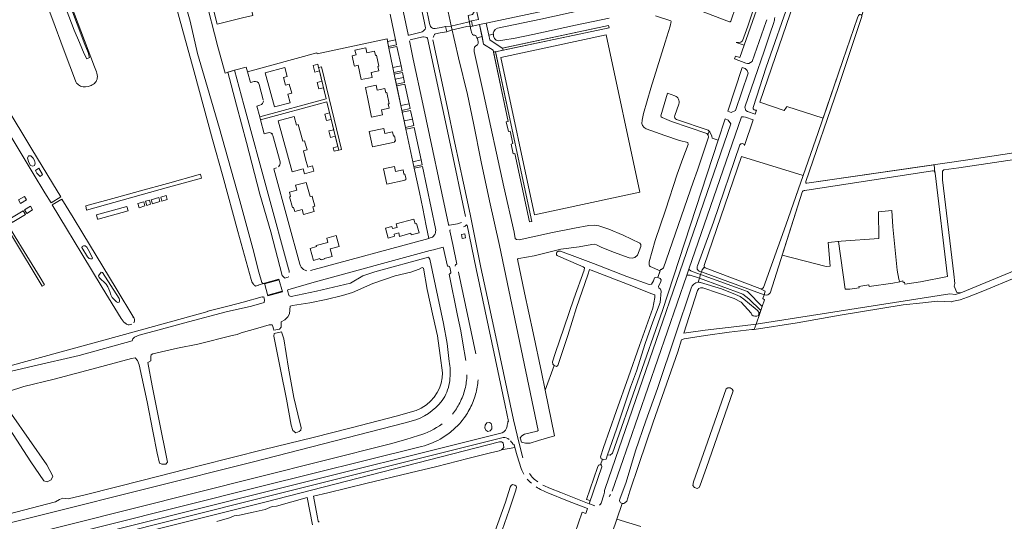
# Model space of a CAD drawing. Header units: metres. Extents: x 209813 to 223847, y 571801 to 587119.
# Tile 233 of 256: x 220823 to 221435, y 573089 to 573401. Entities that reach past the tile are written whole.
import ezdxf

# ---------------------------------------------------------------- set-up
doc = ezdxf.new("R2010")
doc.units = ezdxf.units.M
for name, color, linetype, lineweight in [('B-RO-GR-BEPLANTING_CULTUUR_BOSPLANTSOEN-GV', 8, 'Continuous', 0), ('B-RO-GR-BOS_GEMENGD-GV', 8, 'Continuous', 0), ('B-RO-GR-GRAS-GV', 8, 'Continuous', 0), ('B-RO-GR-GROENVOORZIENING-GV', 8, 'Continuous', 0), ('B-RO-IE-TERREINAFSCHEIDING_KUNSTMATIG_MUUR-GV', 8, 'Continuous', 0), ('B-RO-KW-KUNSTWERK_DEK-GV', 8, 'Continuous', 0), ('B-RO-OG-BEBOUWING_LAGE TRAFO-GV', 8, 'Continuous', 0), ('B-RO-OG-TERREIN_CULTUURSCHEIDING-GV', 8, 'Continuous', 0), ('B-RO-OG-WATER_GREPPEL-GV', 8, 'Continuous', 0), ('B-RO-OG-WEG-GV', 8, 'Continuous', 0), ('B-RO-VH-VERHARDING_GRASBETONSTEEN-GV', 8, 'Continuous', 0), ('B-RO-VH-VERHARDING_OPEN-GV', 8, 'Continuous', 0), ('B-RO-VH-VERHARDING_PUIN-GV', 8, 'Continuous', 0), ('B-RO-VH-VERHARDING_TEGEL-GV', 8, 'Continuous', 0)]:
    doc.layers.add(name, color=color, linetype=linetype, lineweight=lineweight)

msp = doc.modelspace()

# ---------------------------------------------------------------- linework, layer by layer
at = {"layer": 'B-RO-GR-BEPLANTING_CULTUUR_BOSPLANTSOEN-GV', "flags": 128}
for points in [[(221219.729, 573240.95), (221221.17, 573240.22), (221221.694, 573239.487), (221221.651, 573238.399), (221220.214, 573235.427), (221220.321, 573234.407), (221221.397, 573233.711), (221221.874, 573232.358), (221221.25, 573225.442), (221216.692, 573213.379), (221211.859, 573199.925), (221206.397, 573182.767), (221202.763, 573172.852), (221193.995, 573146.686), (221188.456, 573130.657), (221190.143, 573130.446), (221191.635, 573131.751), (221222.589, 573220.324), (221257.297, 573326.26), (221253.518, 573327.498), (221253.196, 573328.766), (221251.981, 573331.438), (221251.632, 573331.755), (221250.847, 573329.496), (221250.992, 573329.317), (221251.202, 573328.128), (221244.353, 573307.54), (221241.599, 573300.173), (221223.249, 573246.925), (221221.976, 573245.811), (221221.433, 573245.798)], [(220832.388, 573313.699), (220831.578, 573315.117), (220830.118, 573316.576), (220828.619, 573316.535), (220828.092, 573314.996), (220828.943, 573312.281), (220830.037, 573310.499), (220831.456, 573310.013), (220832.388, 573310.539), (220832.875, 573311.917)], [(220835.915, 573303.733), (220837.455, 573304.827), (220835.104, 573308.797), (220832.996, 573307.379), (220833.929, 573305.637)], [(220865.722, 573258.277), (220864.912, 573259.694), (220863.925, 573260.655), (220862.912, 573260.605), (220862.076, 573260.225), (220861.851, 573259.619), (220865.444, 573253.671), (220866.431, 573252.659), (220867.166, 573252.456), (220868.229, 573252.456), (220868.542, 573253.204)], [(220885.283, 573226.888), (220884.946, 573227.874), (220874.696, 573243.981), (220873.868, 573244.237), (220872.171, 573241.934), (220872.656, 573240.924), (220876.896, 573236.847), (220878.002, 573235.11), (220879.282, 573232.172), (220879.778, 573230.243), (220880.738, 573228.591), (220883.31, 573225.895), (220884.178, 573225.469), (220885.03, 573225.548), (220885.314, 573226.194)]]:
    msp.add_lwpolyline(points, close=True, dxfattribs=at)
at = {"layer": 'B-RO-GR-BOS_GEMENGD-GV', "flags": 128}
for points in [[(221309.431, 573293.851), (221296.951, 573254.842), (221324.341, 573247.745), (221326.801, 573247.918), (221325.621, 573262.69), (221333.677, 573263.403), (221356.99, 573265.185), (221356.776, 573281.725), (221365.046, 573282.438), (221365.758, 573272.385), (221368.421, 573245.479), (221369.466, 573239.876), (221370.107, 573238.165), (221372.027, 573238.878), (221372.173, 573237.816), (221372.922, 573237.934), (221373.106, 573236.772), (221382.898, 573238.315), (221399.748, 573241.497), (221391.938, 573305.831)], [(221390.35, 573307.166), (221311.089, 573295.043)]]:
    msp.add_lwpolyline(points, dxfattribs=at)
at = {"layer": 'B-RO-GR-BOS_GEMENGD-GV'}
for points in [[(221391.938, 573305.831, 0.0633019), (221391.899, 573306.16)], [(221311.089, 573295.043, 0.3789144), (221309.431, 573293.851)]]:
    msp.add_lwpolyline(points, format="xyb", dxfattribs=at)
at = {"layer": 'B-RO-GR-GRAS-GV', "flags": 128}
for points in [[(221313.131, 573437.476), (221292.837, 573378.193), (221283.086, 573349.864), (221298.295, 573344.752), (221299.617, 573346.802), (221299.948, 573347.133), (221322.413, 573339.909), (221334.709, 573375.748), (221343.746, 573402.155), (221344.359, 573403.677), (221344.998, 573404.204), (221345.458, 573404.327), (221345.985, 573404.125), (221346.478, 573403.711)], [(221355.051, 573431.275), (221353.528, 573427.031), (221346.478, 573403.711), (221346.478, 573403.162), (221346.292, 573402.404), (221331.674, 573358.937), (221311.679, 573300.495)], [(221003.99, 573245.184), (221077.437, 573265.249), (221075.862, 573272.937), (221073.699, 573283.724), (221071.595, 573293.761), (221068.345, 573308.755), (221067.524, 573312.875), (221063.18, 573333.118), (221060.066, 573347.769), (221056.618, 573364.042), (221054.981, 573371.286), (221052.55, 573383.378), (221051.456, 573389.102), (221007.997, 573379.847), (221007.793, 573380.444), (220964.777, 573368.738), (220966.597, 573362.023), (220968.816, 573362.636)], [(220972.467, 573347.968), (220970.534, 573347.44), (220972.355, 573340.73), (221013.654, 573351.952), (221011.993, 573358.774), (221009.153, 573358.027), (221008.07, 573362.117), (221010.993, 573362.885), (221009.439, 573369.269), (221006.599, 573368.522), (221005.526, 573372.593), (221008.443, 573373.36), (221008.934, 573371.345), (221010.78, 573371.796), (221015.538, 573352.096), (221023.197, 573320.533), (221018.532, 573319.332), (221017.965, 573321.489), (221020.882, 573322.256), (221019.332, 573328.625), (221016.428, 573327.861), (221015.365, 573331.948), (221018.333, 573332.728), (221016.78, 573339.107), (221013.9, 573338.35), (221012.848, 573342.442), (221015.781, 573343.213), (221014.113, 573350.067), (220972.853, 573338.896), (220975.201, 573330.247), (220977.429, 573330.838)], [(220971.994, 573360.873), (220974.602, 573351.237)], [(220980.597, 573329.145), (220985.084, 573312.681)], [(221312.244, 573299.436), (221410.905, 573313.74), (221473.577, 573323.391), (221494.969, 573326.723)], [(221285.362, 573234.727), (221299.142, 573273.338), (221310.022, 573304.374), (221271.684, 573316.122), (221248.551, 573248.447)], [(221455.242, 573316.293), (221406.629, 573309.033), (221397.317, 573307.77), (221396.607, 573306.902), (221396.607, 573301.615), (221403.63, 573242.979), (221404.262, 573237.139), (221403.779, 573235.445), (221405.455, 573231.526), (221408.017, 573231.442), (221500.095, 573269.407)], [(220982.841, 573308.989), (220981.151, 573308.491), (220990.062, 573275.677), (220997.312, 573249.105)], [(221484.292, 573258.54), (221421.623, 573232.384), (221412.144, 573228.698), (221407.58, 573227.118), (221403.387, 573226.122), (221402.262, 573225.765), (221401.879, 573225.82), (221393.185, 573226.152), (221384.371, 573225.277), (221372.081, 573223.902), (221332.997, 573217.52), (221306.245, 573212.815), (221279.612, 573208.649), (221278.068, 573208.526), (221264.032, 573206.966), (221249.36, 573204.83), (221236.112, 573202.759), (221234.463, 573202.131), (221232.046, 573194.824), (221216.756, 573151.034), (221207.818, 573124.726), (221202.309, 573108.087), (221200.398, 573102.016), (221199.274, 573100.835), (221198.656, 573100.498), (221197.703, 573100.456)], [(220816.079, 573093.956), (220845.384, 573101.642), (220847.964, 573103.045), (220850.064, 573103.821), (220853.285, 573103.501), (220864.679, 573106.204), (220900.037, 573115.1), (220935.633, 573124.134), (220974.944, 573134.058), (221005.549, 573141.522), (221029.123, 573147.605), (221057.123, 573154.763), (221069.509, 573158.23), (221072.647, 573159.643), (221075.886, 573161.839), (221078.427, 573164.062), (221080.681, 573166.486), (221082.607, 573169.393), (221084.145, 573172.128), (221085.032, 573175.375), (221085.657, 573178.512), (221085.922, 573181.612), (221084.424, 573192.547), (221082.758, 573204.729), (221080.154, 573216.584), (221076.484, 573233.502), (221074.025, 573246.643), (221073.373, 573247.092), (221071.495, 573246.151), (221066.278, 573244.186), (221056.482, 573241.939), (221042.543, 573237.272), (221030.042, 573231.579), (221023.824, 573229.745), (221013.711, 573227.15), (221003.544, 573225.206), (220992.673, 573223.554), (220991.312, 573223.009), (220990.941, 573218.397), (220989.803, 573216.533), (220987.985, 573214.571), (220985.754, 573213.33), (220985.662, 573210.038), (220984.569, 573208.92), (220981.117, 573208.285), (220980.978, 573208.962), (220980.539, 573210.388), (220980.035, 573211.416), (220978.241, 573211.424), (220971.205, 573209.494), (220960.835, 573206.568), (220958.331, 573205.559), (220955.193, 573204.928), (220934.001, 573199.539), (220921.264, 573196.985), (220905.865, 573193.466), (220904.944, 573192.807), (220904.684, 573191.787), (220904.642, 573189.204), (220902.845, 573188.185), (220905.45, 573173.59), (220909.734, 573152.907), (220915.027, 573126.296), (220914.061, 573125.007), (220911.618, 573124.85), (220910.079, 573125.5), (220908.722, 573131.74), (220905.934, 573145.411), (220902.471, 573163.614), (220897.512, 573186.647), (220896.518, 573189.315), (220894.949, 573190.988), (220892.672, 573190.495), (220871.094, 573184.821), (220844.657, 573177.789), (220825.873, 573173.181), (220816.232, 573170.049)], [(221249.18, 573246.839), (221283.157, 573234.023)], [(220818.192, 573156.071), (220840.029, 573124.48), (220843.808, 573117.41), (220842.734, 573115.115), (220840.246, 573114.044), (220838.192, 573114.507), (220830.17, 573126.299), (220816.82, 573146.974)], [(221122.629, 573133.793), (221121.055, 573133.176), (221115.699, 573131.911), (221101.621, 573128.381), (221082.306, 573123.447), (221065.798, 573119.66), (221038.38, 573112.863), (221014.627, 573107.116), (221005.777, 573105.085), (221008.059, 573092.933), (221008.64, 573089.63), (221009.341, 573088.935)], [(221134.869, 573122.167), (221132.227, 573130.157), (221130.86, 573135.244), (221122.629, 573133.793)], [(221118.473, 573082.915), (221124.977, 573101.375), (221128.039, 573110.562), (221128.614, 573111.795), (221129.327, 573112.23), (221130.906, 573111.972), (221131.757, 573111.312), (221131.86, 573110.631), (221131.554, 573108.702), (221127.411, 573096.419), (221121.612, 573079.874)], [(221156.73, 573048.721), (221172.648, 573095.118), (221174.914, 573094.334), (221175.989, 573097.439), (221163.543, 573102.272), (221151.378, 573107.12)], [(221005.162, 573087.303), (221001.852, 573104.275), (220982.712, 573098.876), (220980.044, 573098.68), (220975.805, 573096.881), (220968.323, 573095.114), (220959.844, 573093.238), (220956.47, 573092.814), (220953.512, 573091.553), (220945.777, 573089.342)], [(221197.459, 573100.519), (221194.175, 573090.715), (221209.108, 573086.26)]]:
    msp.add_lwpolyline(points, dxfattribs=at)
for points in [[(221031.107, 573372.577), (221029.828, 573378.661), (221032.199, 573379.165), (221031.545, 573382.216), (221038.27, 573383.649), (221038.925, 573380.586), (221043.653, 573381.582), (221044.224, 573378.902), (221044.821, 573379.029), (221046.293, 573372.126), (221045.697, 573371.999), (221046.268, 573369.319), (221041.544, 573368.312), (221042.187, 573365.261), (221035.409, 573363.842), (221033.549, 573372.801), (221031.165, 573372.3)], [(220989.908, 573354.721), (220991.328, 573349.511), (220981.554, 573346.848), (220975.796, 573368.136), (220987.872, 573371.402), (220989.394, 573365.775), (220987.068, 573365.145), (220988.372, 573360.36), (220990.698, 573360.989), (220992.234, 573355.355)], [(221039.95, 573349.747), (221037.989, 573358.942), (221044.741, 573360.391), (221045.396, 573357.34), (221050.126, 573358.345), (221050.706, 573355.647), (221051.302, 573355.775), (221052.784, 573348.877), (221052.188, 573348.749), (221052.761, 573346.082), (221048.009, 573345.066), (221048.646, 573342.021), (221041.903, 573340.589)], [(221000.871, 573314.471), (221002.21, 573309.549), (221005.101, 573310.336), (221006.033, 573306.904), (221000.125, 573305.287), (220999.287, 573308.344), (220992.545, 573306.497), (220983.925, 573338.186), (220993.692, 573340.862), (220995.115, 573335.632), (220996.263, 573335.944), (220999.095, 573325.533), (221000.243, 573325.845), (221001.781, 573320.231), (220999.475, 573319.604)], [(221055.414, 573328.719), (221056.011, 573328.843), (221056.677, 573325.643), (221056.08, 573325.518), (221056.174, 573325.068), (221042.365, 573322.138), (221040.381, 573331.55), (221049.461, 573333.465), (221050.105, 573330.422), (221054.853, 573331.411)], [(221056.665, 573306.751), (221061.41, 573307.745), (221061.977, 573305.075), (221062.574, 573305.201), (221063.254, 573302.001), (221062.657, 573301.875), (221062.757, 573301.405), (221051.273, 573298.965), (221049.274, 573308.399), (221056.031, 573309.802)], [(221004.918, 573291.274), (221006.601, 573285.221), (221005.445, 573284.9), (221006.281, 573281.894), (220999.613, 573280.097), (220998.789, 573283.106), (220994.111, 573281.825), (220993.387, 573284.468), (220992.799, 573284.306), (220990.932, 573291.121), (220991.521, 573291.282), (220990.794, 573293.934), (220995.458, 573295.193), (220994.638, 573298.211), (221001.284, 573299.994), (221003.7, 573291.136), (221004.869, 573291.45)], [(221365.616, 573237.452), (221370.107, 573238.165), (221369.466, 573239.876), (221368.421, 573245.479), (221365.758, 573272.385), (221365.046, 573282.438), (221356.776, 573281.725), (221356.99, 573265.185), (221333.677, 573263.403), (221331.891, 573263.245), (221336.18, 573233.603), (221338.953, 573233.603), (221344.722, 573234.436), (221344.549, 573235.355), (221350.899, 573236.308), (221351.068, 573235.352)], [(221068.107, 573277.174), (221068.873, 573274.273), (221069.841, 573274.542), (221071.409, 573268.751), (221066.548, 573267.413), (221066.29, 573268.38), (221059.28, 573266.487), (221058.704, 573268.597), (221055.825, 573267.807), (221056.181, 573266.515), (221052.218, 573265.43), (221050.568, 573271.523), (221054.525, 573272.586), (221054.873, 573271.292), (221057.781, 573272.076), (221057.202, 573274.198)], [(221007.52, 573260.722), (221014.739, 573262.701), (221013.992, 573265.431), (221019.837, 573267.031), (221021.689, 573260.267), (221016.077, 573258.736), (221017.368, 573254.053), (221012.471, 573252.708), (221012.529, 573252.495), (221010.527, 573251.942), (221010.468, 573252.157), (221009.902, 573252.002), (221009.717, 573252.644), (221005.672, 573251.544), (221003.652, 573258.976), (221007.695, 573260.075)], [(221282.43, 573218.243), (221282.216, 573217.264), (221281.236, 573216.801), (221280.007, 573216.801), (221278.956, 573217.068), (221278.207, 573217.638), (221277.602, 573218.831), (221271.447, 573225.66), (221267.145, 573227.809), (221247.62, 573234.573), (221246.26, 573234.593), (221245.2, 573234.173), (221244.357, 573232.768), (221235.813, 573206.291), (221249.191, 573208.146), (221272.239, 573210.901), (221280.702, 573211.833), (221283.005, 573218.558), (221282.43, 573219.312)], [(220993.523, 573166.288), (220996.03, 573155.927), (220998.131, 573147.622), (220997.888, 573146.093), (220996.873, 573145.178), (220994.889, 573144.486), (220992.903, 573145.945), (220991.947, 573149.214), (220988.946, 573165.274), (220985.313, 573183.662), (220981.107, 573204.457), (220981.365, 573206.028), (220985.8, 573207.144), (220987.382, 573202.852), (220990.221, 573184.665)], [(221242.409, 573110.372), (221241.441, 573111.741), (221241.87, 573114.062), (221249.348, 573135.119), (221262.068, 573171.818), (221263.185, 573172.42), (221264.646, 573172.42), (221265.936, 573171.56), (221266.456, 573170.415), (221249.978, 573122.946), (221246.082, 573111.999), (221245.308, 573110.366), (221244.227, 573109.921)]]:
    msp.add_lwpolyline(points, close=True, dxfattribs=at)
at = {"layer": 'B-RO-GR-GRAS-GV'}
for points in [[(220968.816, 573362.636, -0.3973329), (220971.994, 573360.873)], [(220979.34, 573330.662, -0.1168094), (220980.263, 573329.864)], [(220984.918, 573310.908, -0.115751), (220983.998, 573309.609)], [(220985.084, 573312.681, -0.1736209), (220984.918, 573310.908)], [(220997.312, 573249.105, 0.168164), (220999.515, 573245.985)], [(221248.551, 573248.447, 0.1337782), (221248.648, 573247.555)], [(220999.515, 573245.985, 0.1100669), (221001.663, 573245.118)], [(221136.542, 573118.789, -0.0322695), (221134.869, 573122.167)], [(221141.132, 573113.135, -0.0328599), (221138.579, 573115.725)], [(221151.378, 573107.12, -0.0490224), (221144.139, 573110.819)], [(221197.703, 573100.456, -0.0288796), (221197.459, 573100.519)]]:
    msp.add_lwpolyline(points, format="xyb", dxfattribs=at)
for centre, radius, start, end in [((220971.893, 573350.708), 2.799, 281.837297, 0.963411), ((220978.217, 573328.477), 2.472, 15.689172, 103.132403)]:
    msp.add_arc(centre, radius, start, end, dxfattribs=at)
at = {"layer": 'B-RO-GR-GROENVOORZIENING-GV', "flags": 128}
for points in [[(221267.959, 573344.761), (221275.899, 573367.791), (221275.12, 573369.52), (221273.9, 573370.72), (221272.091, 573371.415), (221263.182, 573344.222), (221265.253, 573343.501)], [(221284.847, 573227.807), (221285.775, 573230.222), (221246.797, 573244.336), (221246.323, 573242.884), (221275.394, 573232.122), (221284.554, 573222.874), (221286.081, 573226.989)], [(221245.517, 573240.415), (221244.714, 573237.955), (221245.191, 573237.968), (221245.43, 573237.956), (221245.902, 573237.897), (221246.135, 573237.85), (221259.261, 573233.788), (221268.018, 573230.389), (221270.794, 573229.058), (221273.044, 573227.508), (221280.221, 573221.698), (221281.575, 573220.434), (221283.005, 573218.558), (221283.626, 573220.371), (221276.18, 573227.764), (221272.547, 573230.475)]]:
    msp.add_lwpolyline(points, close=True, dxfattribs=at)
for points in [[(221230.295, 573353.793), (221225.702, 573355.388), (221221.522, 573341.445), (221221.722, 573340.768), (221222.339, 573340.345), (221228.128, 573337.903), (221250.072, 573330.456), (221250.847, 573329.496), (221251.632, 573331.755), (221250.966, 573332.36), (221231.357, 573339.169)], [(221230.247, 573341.459), (221232.762, 573348.702)]]:
    msp.add_lwpolyline(points, dxfattribs=at)
at = {"layer": 'B-RO-GR-GROENVOORZIENING-GV'}
for points in [[(221232.762, 573348.702, 0.4152935), (221230.295, 573353.793)], [(221231.357, 573339.169, -0.4140801), (221230.247, 573341.459)]]:
    msp.add_lwpolyline(points, format="xyb", dxfattribs=at)
at = {"layer": 'B-RO-IE-TERREINAFSCHEIDING_KUNSTMATIG_MUUR-GV', "flags": 128}
for points in [[(220975.276, 573237.383), (220975.361, 573237.084), (220984.379, 573239.55), (220984.297, 573239.844)], [(220986.47, 573232.057), (220986.385, 573232.362), (220977.395, 573229.9), (220977.488, 573229.573)]]:
    msp.add_lwpolyline(points, close=True, dxfattribs=at)
at = {"layer": 'B-RO-KW-KUNSTWERK_DEK-GV', "flags": 128}
for points in [[(221087.826, 573396.871), (221088.562, 573393.581), (221091.394, 573394.627), (221101.042, 573396.749), (221104.658, 573397.132), (221103.999, 573400.326), (221101.64, 573399.51), (221091.129, 573397.131)], [(220984.297, 573239.844), (220975.276, 573237.383), (220977.488, 573229.573), (220986.47, 573232.057)]]:
    msp.add_lwpolyline(points, close=True, dxfattribs=at)
at = {"layer": 'B-RO-OG-BEBOUWING_LAGE TRAFO-GV', "flags": 128}
msp.add_lwpolyline([(221097.669, 573267.647), (221098.172, 573265.21), (221100.279, 573265.648), (221099.776, 573268.085)], close=True, dxfattribs=at)
at = {"layer": 'B-RO-OG-TERREIN_CULTUURSCHEIDING-GV', "flags": 128}
for points in [[(221059.302, 573634.2), (221056.693, 573633.64), (221055.352, 573633.204), (221055.471, 573631.887), (221053.624, 573631.719), (221053.533, 573632.718), (221029.233, 573627.696), (221069.254, 573439.122), (221069.789, 573436.376), (221075.521, 573409.969), (221077.789, 573398.707), (221078.516, 573396.817), (221079.155, 573396.239), (221079.673, 573395.908), (221080.419, 573395.58), (221081.292, 573395.586), (221085.171, 573396.194), (221087.826, 573396.871), (221088.562, 573393.581), (221084.528, 573392.995), (221081.594, 573392.345)], [(221065.144, 573391.501), (221072.733, 573393.311), (221073.321, 573393.512), (221073.946, 573393.924), (221074.58, 573394.476), (221075.055, 573395.273), (221075.285, 573396.025), (221074.659, 573399.072), (221067.402, 573433.401), (221066.602, 573434.147), (221065.981, 573434.555), (221065.65, 573434.646), (221055.861, 573432.794), (221060.191, 573412.347), (221064.564, 573391.831)], [(221243.395, 573426.626), (221112.998, 573398.918), (221114.631, 573391.431), (221117.509, 573392.041), (221117.446, 573392.658), (221117.872, 573393.717), (221118.684, 573394.98), (221120.03, 573395.815), (221146.971, 573401.494), (221174.371, 573407.378), (221198.652, 573412.531), (221218.266, 573416.552), (221234.825, 573410.995), (221264.231, 573399.753)], [(221265.049, 573400.093), (221271.247, 573418.643), (221273.583, 573426.39)], [(221148.358, 573111.965), (221153.119, 573109.789), (221159.475, 573107.298), (221176.996, 573100.351), (221177.674, 573102.312), (221175.388, 573103.103), (221182.18, 573122.9), (221182.82, 573124.28), (221183.54, 573124.58), (221184.006, 573124.535), (221185.342, 573127.967), (221184.491, 573128.348), (221184.049, 573129.45), (221185.952, 573135.32), (221193.807, 573157.664), (221201.532, 573179.305), (221208.318, 573198.747), (221216.704, 573221.831), (221217.782, 573228.432), (221217.755, 573230.156), (221215.389, 573231.028), (221203.643, 573235.738), (221178.29, 573245.548), (221177.267, 573245.893), (221176.167, 573242.605), (221169.119, 573222.258), (221163.893, 573204.918), (221157.504, 573186.199), (221156.654, 573185.624), (221155.352, 573186.159), (221149.741, 573170.916), (221155.542, 573142.558), (221145.577, 573139.595), (221140.432, 573138.041), (221137.467, 573138.077), (221134.926, 573138.684), (221134.214, 573141.332), (221135.148, 573142.641), (221136.839, 573143.569), (221144.82, 573145.427), (221145.325, 573145.897), (221121.382, 573260.694), (221115.028, 573288.511), (221109.951, 573312.791), (221105.111, 573336.696), (221101.389, 573354.668), (221095.851, 573377.437), (221091.342, 573397.179), (221086.294, 573420.579)], [(221105.746, 573408.556), (221105.802, 573407.391), (221105.707, 573406.292), (221105.203, 573405.253), (221104.47, 573404.303), (221101.96, 573403.741), (221103.554, 573394.795), (221104.047, 573392.687), (221104.58, 573391.97), (221105.281, 573391.513), (221106.063, 573391.431), (221106.571, 573391.196), (221106.923, 573390.74), (221107.356, 573389.889), (221110.489, 573390.553), (221108.869, 573398.039), (221104.658, 573397.132), (221103.999, 573400.326), (221108.19, 573401.174), (221106.554, 573408.732)], [(221189.431, 573402.083), (221168.51, 573397.604), (221142.125, 573391.782), (221131.071, 573389.672), (221123.433, 573388.292), (221120.482, 573387.975), (221119.364, 573388.435), (221118.321, 573389.455), (221117.642, 573390.743), (221117.509, 573392.041)], [(221214.418, 573248.874), (221214.346, 573250.721), (221218.155, 573263.84), (221224.427, 573282.823), (221231.657, 573305.062), (221235.22, 573314.905), (221238.553, 573323.638), (221238.332, 573324.731), (221233.196, 573326.03), (221224.102, 573329.182), (221212.418, 573333.352), (221211.24, 573334.108), (221210.233, 573335.278), (221209.829, 573336.638), (221209.987, 573338.753), (221210.905, 573342.769), (221215.317, 573358.556), (221219.305, 573371.216), (221224.237, 573387.159), (221227.373, 573397.026), (221228.021, 573399.903), (221227.727, 573400.421), (221218.283, 573403.465)], [(221114.631, 573391.431), (221115.271, 573388.498), (221122.957, 573383.421), (221189.106, 573397.479), (221189.438, 573396.113), (221118.928, 573381.095), (221128.064, 573338.382), (221141.362, 573275.728), (221140.005, 573275.462), (221130.962, 573318.007), (221129.789, 573317.751), (221128.5, 573323.806), (221129.662, 573324.082), (221128.026, 573331.803), (221126.852, 573331.557), (221125.563, 573337.627), (221126.739, 573337.868), (221117.305, 573382.078), (221111.494, 573385.921), (221110.489, 573390.553)], [(221100.245, 573278.877), (221090.846, 573323.161), (221076.687, 573389.611), (221076.238, 573389.983), (221075.374, 573390.237), (221074.196, 573390.486), (221073.669, 573390.498), (221065.749, 573388.57)], [(221079.922, 573388.575), (221088.72, 573347.229), (221093.607, 573324.4), (221098.882, 573299.541), (221103.028, 573280.289), (221109.843, 573247.1), (221113.872, 573228.098), (221119.644, 573201.088), (221129.961, 573152.47), (221133.505, 573137.784), (221135.876, 573128.896)], [(221107.356, 573389.889), (221107.686, 573389.379), (221108.106, 573387.37), (221108.041, 573386.258), (221107.64, 573385.547), (221106.578, 573384.775), (221105.891, 573383.967), (221105.659, 573382.698), (221105.577, 573381.329), (221111.456, 573355.227), (221124.022, 573297.299), (221130.394, 573269.013), (221131.086, 573265.186), (221131.823, 573264.479), (221133.629, 573264.419), (221154.265, 573268.891), (221167.996, 573271.573), (221176.891, 573273.291), (221180.51, 573273.434), (221183.073, 573272.979), (221189.204, 573270.868), (221198.202, 573267.148), (221208.609, 573262.308), (221209.087, 573261.422), (221209.195, 573260.151), (221206.981, 573254.752), (221205.345, 573253.408), (221203.707, 573252.979), (221201.901, 573253.134), (221192.246, 573256.6), (221184.537, 573259.69), (221181.684, 573261.114), (221180.159, 573261.609), (221178.651, 573261.449), (221170.742, 573259.913), (221159.382, 573258.467), (221142.972, 573254.437), (221133.364, 573252.792), (221132.727, 573252.592), (221132.545, 573252.289), (221136.946, 573231.427), (221142.272, 573206.461), (221147.442, 573182.012), (221149.741, 573170.916), (221155.211, 573186.217), (221154.502, 573187.133), (221154.308, 573188.621), (221155.948, 573193.72), (221161.584, 573209.975), (221167.51, 573227.687), (221173.921, 573245.57), (221174.064, 573246.86), (221173.239, 573247.624), (221161.264, 573252.751), (221157.116, 573254.661), (221156.809, 573255.03), (221156.809, 573256.024), (221157.053, 573256.683), (221157.974, 573257.189), (221159.145, 573257.307), (221169.768, 573253.432), (221179.739, 573249.552), (221200.441, 573241.542), (221214.332, 573236.577), (221215.72, 573236.787), (221216.995, 573238.787), (221217.686, 573240.733), (221219.374, 573241.129), (221219.729, 573240.95), (221221.189, 573245.104), (221215.035, 573247.713)], [(221143.141, 573279.899), (221122.223, 573377.695), (221187.654, 573391.69)], [(221143.141, 573279.899), (221208.572, 573293.894), (221187.654, 573391.69)], [(221065.372, 573388.013), (221067.793, 573376.574), (221073.735, 573348.741), (221089.635, 573273.825)], [(220990.319, 573246.262), (220977.658, 573292.694), (220962.549, 573348.246), (220956.73, 573369.721), (220952.515, 573368.392), (220957.888, 573348.008), (220964.119, 573324.795), (220972.465, 573292.688), (220979.237, 573269.342), (220986.319, 573242.148), (220987.759, 573240.788), (220987.821, 573240.582), (220989.984, 573241.182), (220990.194, 573241.631)], [(221081.677, 573271.309), (221073.51, 573309.789), (221068.345, 573308.755), (221071.595, 573293.761), (221073.699, 573283.724), (221075.862, 573272.937), (221077.437, 573265.249), (221078.259, 573265.472)], [(221090.245, 573273.447), (221095.156, 573274.318)]]:
    msp.add_lwpolyline(points, dxfattribs=at)
at = {"layer": 'B-RO-OG-TERREIN_CULTUURSCHEIDING-GV'}
for points in [[(221264.231, 573399.753, 0.2632883), (221265.049, 573400.093)], [(221064.564, 573391.831, 0.4163557), (221065.144, 573391.501)], [(221080.534, 573391.087, 0.0396753), (221080.025, 573389.955)], [(221081.594, 573392.345, 0.1682736), (221080.534, 573391.087)], [(221089.635, 573273.825, 0.4227455), (221090.245, 573273.447)], [(221095.156, 573274.318, 0.0670167), (221097.651, 573275.099)], [(221078.259, 573265.472, 0.2027417), (221080.816, 573267.119)], [(221080.816, 573267.119, 0.128623), (221081.669, 573269.289)], [(221081.669, 573269.289, 0.0861373), (221081.677, 573271.309)], [(221215.035, 573247.713, -0.3215509), (221214.418, 573248.874)], [(220990.656, 573243.94, 0.085648), (220990.319, 573246.262)], [(221139.963, 573119.161, 0.0458255), (221142.313, 573116.275)], [(221142.313, 573116.275, 0.0466946), (221145.065, 573113.975)]]:
    msp.add_lwpolyline(points, format="xyb", dxfattribs=at)
at = {"layer": 'B-RO-OG-TERREIN_CULTUURSCHEIDING-GV', "flags": 128}
for points in [[(221060.197, 573372.378), (221057.626, 573384.457), (221052.55, 573383.378), (221054.981, 573371.286)], [(221061.072, 573368.268), (221055.868, 573367.157), (221056.618, 573364.042), (221061.734, 573365.159)], [(221057.489, 573359.931), (221060.066, 573347.769), (221065.199, 573348.877), (221062.608, 573361.053)], [(221066.081, 573344.732), (221060.948, 573343.644), (221062.116, 573338.196), (221067.238, 573339.293)], [(221072.633, 573313.919), (221068.326, 573334.177), (221063.18, 573333.118), (221067.524, 573312.875)], [(220864.753, 573282.824), (220915.76, 573296.973), (220936.227, 573302.633), (220935.641, 573305.049), (220914.978, 573299.369), (220898.384, 573294.772), (220883.365, 573290.67), (220864.298, 573285.42)], [(220827.462, 573289.178), (220826.247, 573291.325), (220822.524, 573289.095), (220823.824, 573286.96)], [(220914.853, 573289.437), (220914.186, 573291.822), (220910.821, 573290.887), (220911.507, 573288.419)], [(220827.648, 573280.601), (220831.291, 573282.889), (220829.919, 573285.136), (220826.243, 573282.897)], [(220870.983, 573279.854), (220871.605, 573277.121), (220872.089, 573277.188), (220890.633, 573282.329), (220889.867, 573285.061)], [(220900.328, 573287.97), (220896.637, 573286.943), (220897.371, 573284.294), (220901.051, 573285.368)], [(220901.486, 573288.292), (220902.206, 573285.704), (220904.552, 573286.389), (220903.841, 573288.946)], [(220905.698, 573286.723), (220910.359, 573288.083), (220909.668, 573290.566), (220904.991, 573289.266)], [(220817.165, 573277.368), (220818.559, 573275.107), (220826.858, 573280.123), (220825.462, 573282.421)]]:
    msp.add_lwpolyline(points, close=True, dxfattribs=at)
at = {"layer": 'B-RO-OG-WATER_GREPPEL-GV', "flags": 128}
for points in [[(221311.679, 573300.495), (221331.674, 573358.937), (221346.292, 573402.404), (221346.478, 573403.162), (221346.478, 573403.711), (221345.985, 573404.125), (221345.458, 573404.327), (221344.998, 573404.204), (221344.359, 573403.677), (221343.746, 573402.155), (221334.709, 573375.748), (221319.335, 573330.939), (221299.142, 573273.338), (221285.362, 573234.727)], [(221391.899, 573306.16), (221391.334, 573310.903), (221312.244, 573299.436)], [(221289.405, 573231.259), (221309.431, 573293.851)], [(221500.095, 573269.407), (221408.017, 573231.442), (221404.576, 573230.359), (221401.081, 573230.845), (221280.702, 573211.833), (221279.612, 573208.649), (221306.245, 573212.815), (221332.997, 573217.52), (221372.081, 573223.902), (221384.371, 573225.277), (221393.185, 573226.152), (221401.879, 573225.82), (221402.262, 573225.765), (221403.387, 573226.122), (221407.58, 573227.118), (221412.144, 573228.698), (221421.623, 573232.384), (221484.292, 573258.54)], [(221248.648, 573247.555), (221247.244, 573245.706), (221246.797, 573244.336), (221285.775, 573230.222)], [(221286.453, 573232.478), (221283.039, 573234.078), (221249.18, 573246.839)], [(221283.157, 573234.023), (221286.453, 573232.478), (221285.775, 573230.222), (221286.272, 573230.073)]]:
    msp.add_lwpolyline(points, dxfattribs=at)
at = {"layer": 'B-RO-OG-WATER_GREPPEL-GV'}
for points in [[(221390.35, 573307.166, -0.3958651), (221391.899, 573306.16)], [(221312.244, 573299.436, -0.4796385), (221311.679, 573300.495)], [(221249.18, 573246.839, -0.1331894), (221248.648, 573247.555)], [(221285.362, 573234.727, -0.371252), (221283.157, 573234.023)], [(221286.272, 573230.073, 0.3333624), (221289.365, 573231.181)]]:
    msp.add_lwpolyline(points, format="xyb", dxfattribs=at)
at = {"layer": 'B-RO-OG-WATER_GREPPEL-GV', "flags": 128}
msp.add_lwpolyline([(221245.308, 573110.366), (221246.082, 573111.999), (221249.978, 573122.946), (221266.456, 573170.415), (221265.936, 573171.56), (221264.646, 573172.42), (221263.185, 573172.42), (221262.068, 573171.818), (221249.348, 573135.119), (221241.87, 573114.062), (221241.441, 573111.741), (221242.409, 573110.372), (221244.227, 573109.921)], close=True, dxfattribs=at)
at = {"layer": 'B-RO-OG-WEG-GV', "flags": 128}
for points in [[(221339.34, 573573.55), (221337.38, 573571.41), (221335.94, 573569.45), (221332.64, 573562.03), (221331.22, 573557.97), (221312.14, 573505.87), (221310.92, 573500.25), (221285.19, 573424.481), (221283.752, 573421.256), (221275.722, 573397.155), (221272.362, 573387.875), (221271.35, 573387.206), (221269.812, 573386.887), (221268.416, 573386.887), (221273.269, 573385.297)], [(221278.878, 573346.52), (221287.057, 573371.684), (221302.173, 573414.917), (221310.32, 573438.956)], [(220831.892, 573432.324), (220843.111, 573402.379), (220850.931, 573381.662), (220857.876, 573363.131)], [(220870.902, 573368.682), (220869.765, 573371.74), (220857.344, 573404.489), (220844.962, 573437.278)], [(220764.494, 573416.809), (220775.527, 573398.518), (220785.723, 573381.666), (220798.094, 573361.15), (220803.225, 573352.593), (220813.576, 573335.504), (220831.653, 573305.583), (220838.921, 573293.614), (220842.688, 573287.368), (220848.696, 573290.991), (220843.542, 573299.504), (220830.771, 573320.679), (220780.879, 573403.289), (220770.675, 573420.248)], [(220917.862, 573418.39), (220931.551, 573368.645), (220943.068, 573326.631), (220949.349, 573303.946), (220958.785, 573269.497), (220966.968, 573239.717)], [(220973.597, 573237.782), (220971.802, 573244.319), (220968.092, 573258.973), (220960.034, 573288.494), (220947.29, 573333.417), (220939.893, 573358.992), (220933.765, 573380.041), (220929.182, 573400.145), (220923.908, 573418.471)], [(220938.235, 573415.853), (220946.44, 573384.307), (220950.924, 573367.956), (220956.73, 573369.721), (220963.987, 573371.655), (220964.777, 573368.738), (221007.793, 573380.444), (221007.997, 573379.847), (221051.456, 573389.102), (221051.763, 573387.494), (221056.747, 573388.586), (221053.383, 573404.53)], [(220961.623, 573402.323), (220945.985, 573398.243), (220941.922, 573413.812)], [(221288.937, 573413.384), (221284.885, 573414.814), (221286.076, 573418.251), (221285.002, 573418.458), (221273.269, 573385.297)], [(221273.269, 573385.297), (221270.593, 573377.49), (221267.871, 573378.498), (221267.273, 573376.778), (221274.48, 573374.14), (221275.32, 573373.96), (221276.32, 573373.96), (221278.397, 573375.037), (221287.07, 573400.015), (221287.364, 573400.984)], [(221291.753, 573399.392), (221289.208, 573392.098), (221285.75, 573381.615), (221273.705, 573346.734), (221274.48, 573344.76), (221275.38, 573344.14), (221280.169, 573342.431), (221281.022, 573344.944)], [(220865.674, 573359.666), (220867.585, 573360.3)], [(221273.62, 573322.997), (221278.951, 573338.817), (221274.16, 573340.6), (221272.94, 573340.76), (221271.615, 573340.681), (221238.98, 573246.175), (221239.36, 573245.618), (221240.302, 573244.957), (221241.568, 573244.437), (221246.323, 573242.884), (221246.797, 573244.336), (221245.821, 573244.689)], [(221186.97, 573109.782), (221265.055, 573336.339), (221263.488, 573338.679), (221261.604, 573339.405), (221257.297, 573326.26)], [(221257.297, 573326.26), (221222.589, 573220.324), (221191.635, 573131.751), (221190.143, 573130.446), (221188.456, 573130.657), (221187.539, 573128), (221186.186, 573127.589), (221185.342, 573127.967), (221184.006, 573124.535), (221184.78, 573124.46), (221184.9, 573123.2), (221176.996, 573100.351), (221177.811, 573100.006), (221180.628, 573098.98)], [(221244.441, 573248.227), (221254.391, 573275.292), (221270.599, 573323.281)], [(220894.241, 573215.769), (220883.115, 573234.082), (220862.372, 573268.348), (220856.474, 573278.142), (220849.506, 573289.652), (220843.496, 573286.027), (220852.325, 573271.387), (220861.927, 573255.535), (220874.542, 573234.621), (220886.19, 573215.458), (220887.428, 573213.733), (220887.694, 573213.417), (220888.765, 573212.551), (220888.88, 573212.476)], [(221126.455, 573151.363), (221126.962, 573151.479), (221124.843, 573161.39), (221116.575, 573200.469), (221106.764, 573246.344), (221101.212, 573273.505), (221100.881, 573273.567)], [(221090.475, 573269.859), (221092.302, 573261.44), (221094.864, 573249.259), (221094.641, 573249.157)], [(221086.429, 573259.842), (221080.263, 573258.117), (221078.275, 573257.723), (221006.167, 573238.009), (220989.846, 573233.31), (220989.926, 573233.012), (220989.722, 573232.956), (220990.176, 573230.566), (220990.709, 573229.49), (220991.935, 573229.029), (221007.55, 573232.349), (221028.765, 573237.411), (221036.523, 573241.905), (221043.939, 573244.442), (221077.123, 573253.526), (221078.117, 573252.385), (221086.544, 573212.387), (221088.736, 573199.963), (221090.115, 573188.687)], [(221100.371, 573189.285), (221098.58, 573200.129), (221097.385, 573207.713), (221095.317, 573217.399), (221089.987, 573243.074), (221090.469, 573243.224), (221090.678, 573243.354), (221090.831, 573243.509), (221090.999, 573243.828), (221091.034, 573243.982), (221091.045, 573244.147), (221091.023, 573244.334), (221090.377, 573247.41), (221090.193, 573247.739), (221090.083, 573247.846), (221089.735, 573248.023), (221089.485, 573248.053), (221088.943, 573247.986), (221086.429, 573259.842)], [(221095.637, 573244.247), (221095.881, 573244.296), (221106.682, 573193.442)], [(221244.714, 573237.955), (221245.517, 573240.415), (221239.866, 573242.312), (221238.924, 573242.453), (221237.679, 573242.407), (221201.656, 573138.088), (221191.263, 573108.188)], [(220969.705, 573235.619), (220971.867, 573236.218), (220971.798, 573236.434), (220974.814, 573237.257)], [(221196.137, 573103.29), (221199.97, 573113.869), (221205.921, 573133.287), (221212.238, 573151.966), (221219.568, 573171.899), (221230.655, 573205.333), (221240.484, 573234.361)], [(220801.26, 573178.72), (220831.486, 573185.762), (220860.204, 573192.473), (220893.204, 573201.476), (220893.59, 573202.885), (220894.518, 573203.874), (220897.388, 573205.042), (220909.14, 573208.111), (220928.142, 573213.416), (220951.591, 573219.568), (220967.316, 573223.21), (220975.105, 573225.471), (220975.266, 573226.822), (220974.823, 573228.836), (220974.007, 573228.61), (220973.917, 573228.947), (220961.996, 573225.62), (220953.326, 573223.251), (220940.092, 573219.961), (220940.16, 573219.711), (220888.404, 573205.548), (220814.236, 573185.208)], [(220888.88, 573212.476), (220889.615, 573211.995)], [(220891.887, 573211.624), (220892.858, 573211.891)], [(221069.41, 573152.467), (221062.635, 573150.533), (220968.424, 573126.454), (220775.026, 573077.982), (220614.443, 573038.158), (220481.064, 573004.764), (220470.911, 573002.277), (220271.204, 572951.601), (220175.527, 572928.254), (220164.08, 572925.426), (220160.778, 572924.66), (220148.302, 572921.647)], [(221071.204, 573135.509), (220972.884, 573111.016), (220778.756, 573062.406), (220663.626, 573033.623), (220664.613, 573029.708), (220779.804, 573058.552), (220973.714, 573107.076), (221122.944, 573144.369)], [(220157.099, 572912.758), (220157.035, 572913.021), (220618.237, 573028.535), (220777.274, 573068.27), (220971.285, 573116.867), (221053.536, 573137.596), (221063.189, 573140.236), (221071.107, 573142.687)], [(221123.673, 573141.475), (220974.538, 573104.195), (220780.457, 573055.613), (220665.342, 573026.815), (220666.576, 573021.919), (220662.569, 573020.555), (220661.919, 573023.13), (220657.393, 573022.101)], [(220657.393, 573022.101), (220659.79, 573022.349), (220661.134, 573021.462), (220661.815, 573020.692), (220662.275, 573018.565), (220662.166, 573018.182), (220662.785, 573016.214), (220671.444, 573018.622), (220669.818, 573018.87), (220668.949, 573020.197), (220668.456, 573021.909), (220668.419, 573023.718), (220669.23, 573024.44), (220672.759, 573025.594), (220781.258, 573052.902), (220975.445, 573101.327), (221121.384, 573138.829), (221122.572, 573138.841), (221123.554, 573138.268), (221123.94, 573135.271), (221122.629, 573133.793), (221130.86, 573135.244), (221130.364, 573137.093), (221129.866, 573136.963)], [(221184.422, 573100.812), (221186.218, 573105.979)], [(221180.167, 573075.598), (221180.92, 573074.8), (221188.092, 573072.49), (221197.459, 573100.519)]]:
    msp.add_lwpolyline(points, dxfattribs=at)
for points in [[(220860.43, 573386.911), (220857.032, 573394.672), (220850.426, 573411.918), (220844.592, 573426.257), (220841.549, 573433.585), (220841.572, 573435.208), (220842.354, 573435.966), (220843.826, 573436.076), (220845.003, 573435.18), (220846.791, 573430.405), (220854.232, 573410.922), (220863.701, 573385.744), (220865.707, 573380.644), (220866.515, 573377.63), (220864.937, 573376.804), (220863.22, 573379.971)], [(221100.279, 573265.648), (221098.172, 573265.21), (221097.669, 573267.647), (221099.776, 573268.085)], [(221115.442, 573145.613), (221114.013, 573145.225), (221112.884, 573146.078), (221112.314, 573147.51), (221112.429, 573149.165), (221113.5, 573150.616), (221115.072, 573150.906), (221116.143, 573150.219), (221116.668, 573148.46), (221116.509, 573146.816)]]:
    msp.add_lwpolyline(points, close=True, dxfattribs=at)
at = {"layer": 'B-RO-OG-WEG-GV'}
for points in [[(221292.318, 573402.417, -0.0683306), (221291.753, 573399.392)], [(220870.221, 573361.985, 0.1237193), (220871.432, 573364.855)], [(220871.432, 573364.855, 0.1378208), (220870.902, 573368.682)], [(220857.876, 573363.131, 0.1419812), (220859.684, 573360.603)], [(220859.684, 573360.603, 0.2351641), (220865.674, 573359.666)], [(220867.585, 573360.3, 0.1520677), (220870.221, 573361.985)], [(221281.022, 573344.944, -0.5892998), (221278.878, 573346.52)], [(221270.599, 573323.281, -0.6190997), (221273.62, 573322.997)], [(221100.881, 573273.567, -0.079064), (221098.907, 573272.397)], [(221090.824, 573270.491, 0.3295154), (221090.475, 573269.859)], [(221094.641, 573249.157, 0.4156145), (221093.842, 573247.979)], [(221245.821, 573244.689, -0.5241058), (221244.441, 573248.227)], [(220966.968, 573239.717, 0.1163037), (220968.315, 573236.904)], [(220968.315, 573236.904, 0.0645884), (220969.705, 573235.619)], [(220974.814, 573237.257, -0.1951602), (220973.597, 573237.782)], [(221240.484, 573234.361, -0.3240266), (221244.714, 573237.955)], [(220889.615, 573211.995, 0.2068063), (220891.887, 573211.624)], [(220894.129, 573212.776, 0.4087456), (220893.606, 573216.468)], [(221090.115, 573188.687, -0.0718237), (221090.491, 573178.384)], [(221090.491, 573178.384, -0.1136219), (221087.335, 573167.032)], [(221099.856, 573171.556, 0.0552952), (221101.055, 573180.365)], [(221108.076, 573177.287, -0.0478174), (221106.497, 573168.439)], [(221096.619, 573162.952, 0.0595851), (221099.856, 573171.556)], [(221106.497, 573168.439, -0.0524655), (221103.08, 573159.685)], [(221087.335, 573167.032, -0.1654055), (221069.41, 573152.467)], [(221092.094, 573156.114, 0.0541542), (221096.619, 573162.952)], [(221103.08, 573159.685, -0.0500694), (221098.054, 573151.998)], [(221071.107, 573142.687, 0.0823891), (221085.648, 573149.981)], [(221098.054, 573151.998, -0.0471692), (221091.756, 573145.597)], [(221126.022, 573148.513, 0.0691264), (221126.455, 573151.363)], [(221091.756, 573145.597, -0.0488118), (221084.534, 573140.584)], [(221122.944, 573144.369, 0.2402121), (221126.022, 573148.513)], [(221084.534, 573140.584, -0.0669736), (221071.204, 573135.509)], [(221127.277, 573140.343, 0.1840368), (221123.673, 573141.475)], [(221129.866, 573136.963, 0.0873612), (221128.164, 573139.453)], [(221186.218, 573105.979, 0.0748876), (221186.536, 573107.523)], [(221186.536, 573107.523, -0.0795516), (221186.97, 573109.782)], [(221190.212, 573106.153, 0.0824194), (221189.537, 573104.717)], [(221197.459, 573100.519, -0.4316703), (221196.137, 573103.29)], [(221183.566, 573099.535, 0.1309739), (221184.422, 573100.812)]]:
    msp.add_lwpolyline(points, format="xyb", dxfattribs=at)
at = {"layer": 'B-RO-VH-VERHARDING_GRASBETONSTEEN-GV', "flags": 128}
for points in [[(221114.631, 573391.431), (221112.998, 573398.918), (221108.869, 573398.039), (221111.494, 573385.921), (221117.305, 573382.078), (221117.557, 573380.919), (221118.928, 573381.095), (221123.59, 573382.088), (221123.274, 573383.488), (221122.957, 573383.421), (221115.271, 573388.498)], [(221052.345, 573384.448), (221057.4, 573385.52), (221056.747, 573388.586), (221051.763, 573387.494)], [(221060.846, 573369.331), (221060.197, 573372.378), (221054.981, 573371.286), (221055.642, 573368.21)], [(221057.264, 573360.992), (221062.384, 573362.103), (221061.734, 573365.159), (221056.618, 573364.042)], [(221060.066, 573347.769), (221060.72, 573344.712), (221065.852, 573345.811), (221065.199, 573348.877)], [(221062.962, 573334.16), (221068.097, 573335.253), (221067.238, 573339.293), (221062.116, 573338.196)], [(221068.137, 573309.802), (221073.284, 573310.854), (221072.633, 573313.919), (221067.524, 573312.875)]]:
    msp.add_lwpolyline(points, close=True, dxfattribs=at)
at = {"layer": 'B-RO-VH-VERHARDING_OPEN-GV', "flags": 128}
msp.add_lwpolyline([(221088.562, 573393.581), (221091.394, 573394.627), (221101.042, 573396.749), (221104.658, 573397.132), (221103.999, 573400.326), (221101.64, 573399.51), (221091.129, 573397.131), (221087.826, 573396.871)], close=True, dxfattribs=at)
at = {"layer": 'B-RO-VH-VERHARDING_PUIN-GV', "flags": 128}
msp.add_lwpolyline([(221238.98, 573246.175), (221237.679, 573242.407), (221238.924, 573242.453), (221239.866, 573242.312), (221245.517, 573240.415), (221246.323, 573242.884), (221241.568, 573244.437), (221240.302, 573244.957), (221239.36, 573245.618)], close=True, dxfattribs=at)
msp.add_lwpolyline([(221245.517, 573240.415), (221272.547, 573230.475), (221276.18, 573227.764), (221283.626, 573220.371), (221284.554, 573222.874), (221275.394, 573232.122), (221246.323, 573242.884)], dxfattribs=at)
at = {"layer": 'B-RO-VH-VERHARDING_TEGEL-GV', "flags": 128}
for points in [[(220965.281, 573417.345), (220955.105, 573415.343), (220951.881, 573415.705), (220950.126, 573416.519), (220949.827, 573415.874), (220941.922, 573413.812), (220945.985, 573398.243), (220961.623, 573402.323), (220968.18, 573403.656)], [(221123.59, 573382.088), (221189.438, 573396.113), (221189.106, 573397.479), (221123.274, 573383.488)], [(221117.557, 573380.919), (221126.739, 573337.868), (221125.563, 573337.627), (221126.852, 573331.557), (221128.026, 573331.803), (221129.662, 573324.082), (221128.5, 573323.806), (221129.789, 573317.751), (221130.962, 573318.007), (221140.005, 573275.462), (221141.362, 573275.728), (221128.064, 573338.382), (221118.898, 573381.235)], [(221009.439, 573369.269), (221013.654, 573351.952), (220972.355, 573340.73), (220972.853, 573338.896), (221014.113, 573350.067), (221020.882, 573322.256), (221021.453, 573320.1), (221023.197, 573320.533), (221015.538, 573352.096), (221010.78, 573371.796), (221008.934, 573371.345)], [(220826.067, 573257.018), (220820.503, 573266.273), (220816.128, 573273.505), (220814.896, 573272.712), (220818.738, 573266.259), (220837.271, 573235.618), (220838.559, 573236.448), (220835.867, 573240.955)]]:
    msp.add_lwpolyline(points, close=True, dxfattribs=at)

doc.saveas('drawing.dxf')
